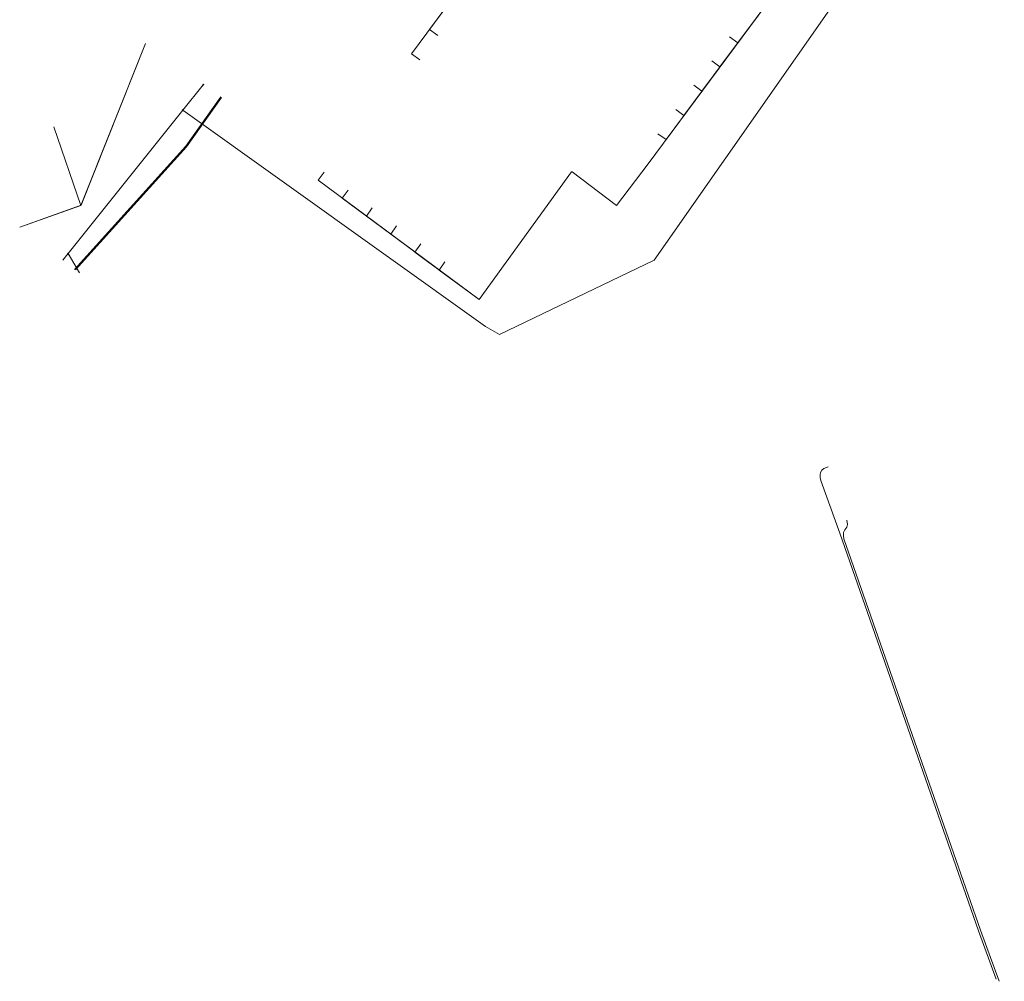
# Model space of a CAD drawing. Header units: metres. Extents: x 151922 to 154458, y 463415 to 464223.
# Tile 115 of 164: x 154148 to 154197, y 463533 to 463581. Entities that reach past the tile are written whole.
import ezdxf
from ezdxf.lldxf.tags import DXFTag

# ---------------------------------------------------------------- set-up
doc = ezdxf.new("R2010")
doc.units = ezdxf.units.M
doc.layers.get('0').update_dxf_attribs({"lineweight": 9})
for name, color, linetype, lineweight in [('B-PV-KL-DATA-G', 90, 'KL-DATA-SO', 9), ('B-PV-KL-DATA_HULPSTUK-S', 90, 'Continuous', 9), ('B-PV-KL-DATA_KABELBED-G', 90, 'Continuous', 9), ('B-PV-KL-ET_LS-G', 190, 'KL-LS-SO', 9), ('B-PV-KL-WATER-G', 170, 'KL-WATER-SO', 9)]:
    doc.layers.add(name, color=color, linetype=linetype, lineweight=lineweight)
doc.styles.add('NLCS-ISO', font='txt')
doc.styles.get("Standard").update_dxf_attribs({"font": 'arial.ttf'})
tags = doc.linetypes.add('KL-DATA-SO', pattern='A,4,-1,[101,NLCS.SHX,S=0.5,R=0,X=0,Y=0],-1,4,-1,["D",Standard,S=1,R=0,X=-0.25,Y=-0.5],-1.5', length=12.5).pattern_tags.tags
tags[18] = DXFTag(74, 10)
tags = doc.linetypes.add('KL-LS-SO', pattern='A,4,-1,[103,NLCS.SHX,S=0.75,R=0,X=0,Y=0],-1,4,-1,["L",Standard,S=1,R=0,X=0,Y=-0.5],-2', length=13).pattern_tags.tags
tags[18] = DXFTag(74, 10)
doc.linetypes.add('KL-WATER-SO', pattern='A,7,-0.5,[168,NLCS.SHX,S=0.75,R=0,X=0.75,Y=0],-2', length=9.5)

# ---------------------------------------------------------------- blocks, each defined once
blk = doc.blocks.new('SKL-WTB_HULP_OVERIG-SO')
at = {"color": 0, "linetype": 'ByBlock', "lineweight": 18}
for points in [[(-0.14, 0.14), (0.14, -0.14)], [(0.14, 0.14), (-0.14, -0.14)]]:
    blk.add_lwpolyline(points, dxfattribs=at)
at = {"color": 0, "linetype": 'ByBlock', "lineweight": 18, "style": 'NLCS-ISO', "flags": 1}
for tag, p in [('TYPE', (1.5, 0)), ('OMSCHRIJVING', (1.5, -3)), ('LABEL', (1.5, -1.5))]:
    blk.add_attdef(tag, p, '', height=1, dxfattribs=at)

msp = doc.modelspace()

# ---------------------------------------------------------------- linework, layer by layer
at = {"layer": 'B-PV-KL-DATA-G', "ltscale": 0.5, "flags": 128}
for points in [[(154191.179, 463586.743), (154191.098, 463586.802), (154192.584, 463588.813), (154191.546, 463589.574), (154191.132, 463589.009), (154190.101, 463587.614), (154177.983, 463596.567), (154173.371, 463590.325), (154174.612, 463589.408), (154167.315, 463579.561), (154167.717, 463579.263)], [(154191.179, 463586.743), (154191.098, 463586.802), (154192.584, 463588.813), (154191.546, 463589.574), (154191.132, 463589.009), (154190.101, 463587.614), (154177.983, 463596.567), (154173.371, 463590.325), (154174.612, 463589.408), (154168.208, 463580.766), (154168.61, 463580.468)], [(154191.179, 463586.743), (154191.098, 463586.802), (154192.584, 463588.813), (154191.546, 463589.574), (154191.132, 463589.009), (154190.101, 463587.614), (154190.51, 463587.327), (154186.541, 463581.67), (154185.329, 463582.521), (154179.078, 463574.086), (154177.509, 463572.015), (154175.293, 463573.693), (154175.262, 463573.688), (154170.668, 463567.338), (154162.658, 463573.274), (154162.956, 463573.676)], [(154191.179, 463586.743), (154191.098, 463586.802), (154192.584, 463588.813), (154191.546, 463589.574), (154191.132, 463589.009), (154190.101, 463587.614), (154190.51, 463587.327), (154186.541, 463581.67), (154185.329, 463582.521), (154179.078, 463574.086), (154177.509, 463572.015), (154175.293, 463573.693), (154175.262, 463573.688), (154170.668, 463567.338), (154163.863, 463572.381), (154164.161, 463572.783)], [(154191.179, 463586.743), (154191.098, 463586.802), (154192.584, 463588.813), (154191.546, 463589.574), (154191.132, 463589.009), (154190.101, 463587.614), (154190.51, 463587.327), (154186.541, 463581.67), (154185.329, 463582.521), (154179.078, 463574.086), (154177.509, 463572.015), (154175.293, 463573.693), (154175.262, 463573.688), (154170.668, 463567.338), (154165.068, 463571.488), (154165.358, 463571.896)], [(154191.179, 463586.743), (154191.098, 463586.802), (154192.584, 463588.813), (154191.546, 463589.574), (154191.132, 463589.009), (154190.101, 463587.614), (154190.51, 463587.327), (154186.541, 463581.67), (154185.329, 463582.521), (154179.078, 463574.086), (154177.509, 463572.015), (154175.293, 463573.693), (154175.262, 463573.688), (154170.668, 463567.338), (154166.273, 463570.595), (154166.562, 463571.003)], [(154191.179, 463586.743), (154191.098, 463586.802), (154192.584, 463588.813), (154191.546, 463589.574), (154191.132, 463589.009), (154190.101, 463587.614), (154190.51, 463587.327), (154186.541, 463581.67), (154185.329, 463582.521), (154179.078, 463574.086), (154177.509, 463572.015), (154175.293, 463573.693), (154175.262, 463573.688), (154170.668, 463567.338), (154167.478, 463569.702), (154167.767, 463570.11)], [(154191.179, 463586.743), (154191.098, 463586.802), (154192.584, 463588.813), (154191.546, 463589.574), (154191.132, 463589.009), (154190.101, 463587.614), (154190.51, 463587.327), (154186.541, 463581.67), (154185.329, 463582.521), (154179.078, 463574.086), (154177.509, 463572.015), (154175.293, 463573.693), (154175.262, 463573.688), (154170.668, 463567.338), (154168.683, 463568.809), (154168.972, 463569.217)], [(154191.179, 463586.743), (154191.098, 463586.802), (154192.584, 463588.813), (154191.546, 463589.574), (154191.132, 463589.009), (154190.101, 463587.614), (154190.51, 463587.327), (154186.541, 463581.67), (154185.329, 463582.521), (154179.971, 463575.291), (154179.569, 463575.588)], [(154191.179, 463586.743), (154191.098, 463586.802), (154192.584, 463588.813), (154191.546, 463589.574), (154191.132, 463589.009), (154190.101, 463587.614), (154190.51, 463587.327), (154186.541, 463581.67), (154185.329, 463582.521), (154180.864, 463576.496), (154180.462, 463576.793)], [(154191.179, 463586.743), (154191.098, 463586.802), (154192.584, 463588.813), (154191.546, 463589.574), (154191.132, 463589.009), (154190.101, 463587.614), (154190.51, 463587.327), (154186.541, 463581.67), (154185.329, 463582.521), (154181.757, 463577.701), (154181.355, 463577.998)], [(154191.179, 463586.743), (154191.098, 463586.802), (154192.584, 463588.813), (154191.546, 463589.574), (154191.132, 463589.009), (154190.101, 463587.614), (154190.51, 463587.327), (154186.541, 463581.67), (154185.329, 463582.521), (154182.65, 463578.906), (154182.248, 463579.203)], [(154191.179, 463586.743), (154191.098, 463586.802), (154192.584, 463588.813), (154191.546, 463589.574), (154191.132, 463589.009), (154190.101, 463587.614), (154190.51, 463587.327), (154186.541, 463581.67), (154185.329, 463582.521), (154183.543, 463580.111), (154183.133, 463580.397)], [(154147.814, 463570.942), (154150.87, 463572.028), (154154.071, 463580.073)], [(154147.814, 463570.942), (154150.862, 463572.025), (154149.517, 463575.932)]]:
    msp.add_lwpolyline(points, dxfattribs=at)
at = {"layer": 'B-PV-KL-DATA_KABELBED-G', "ltscale": 0.5, "flags": 128}
for points in [[(154264.467, 463545.548), (154264.952, 463546.697), (154257.109, 463551.529), (154254.981, 463552.839), (154253.788, 463553.575), (154243.141, 463561.482), (154197.62, 463595.293), (154194.543, 463591.056), (154193.53, 463589.498), (154179.382, 463569.307), (154171.683, 463565.597), (154170.992, 463566.007), (154155.933, 463576.756)], [(154150.862, 463572.025), (154154.071, 463580.073)], [(154155.933, 463576.756), (154156.946, 463578.021)], [(154150.222, 463569.626), (154150.222, 463569.626), (154155.933, 463576.756)], [(154149.517, 463575.932), (154150.862, 463572.025)], [(154147.814, 463570.942), (154150.862, 463572.025)], [(154150.214, 463569.617), (154149.959, 463569.299)], [(154150.222, 463569.627), (154150.222, 463569.626), (154150.783, 463568.665)]]:
    msp.add_lwpolyline(points, dxfattribs=at)
at = {"layer": 'B-PV-KL-ET_LS-G', "ltscale": 0.5, "flags": 128}
for points in [[(154157.82, 463577.414), (154156.084, 463574.967), (154150.543, 463568.842)], [(154157.861, 463577.385), (154156.121, 463574.933), (154150.583, 463568.811)], [(154188.042, 463559.024), (154187.825, 463558.934), (154187.722, 463558.862), (154187.656, 463558.745), (154187.639, 463558.648), (154187.643, 463558.482), (154187.683, 463558.295), (154188.617, 463555.727), (154195.515, 463535.952), (154196.397, 463533.556)]]:
    msp.add_lwpolyline(points, dxfattribs=at)
at = {"layer": 'B-PV-KL-WATER-G', "ltscale": 0.5, "flags": 128}
msp.add_lwpolyline([(154188.963, 463556.37), (154189.006, 463556.161), (154188.972, 463556.031), (154188.861, 463555.884), (154188.806, 463555.751), (154188.792, 463555.6), (154188.824, 463555.436), (154195.609, 463535.986), (154196.545, 463533.442)], dxfattribs=at)

# ---------------------------------------------------------------- block references
at = {"layer": 'B-PV-KL-DATA_HULPSTUK-S', "xscale": 0.2, "yscale": 0.2, "zscale": 0.2}
for p in [(154156.946, 463578.021), (154155.933, 463576.756), (154155.933, 463576.756), (154155.933, 463576.756), (154150.214, 463569.617), (154150.222, 463569.627), (154150.222, 463569.626)]:
    msp.add_blockref('SKL-WTB_HULP_OVERIG-SO', p, dxfattribs=at)

doc.saveas('drawing.dxf')
